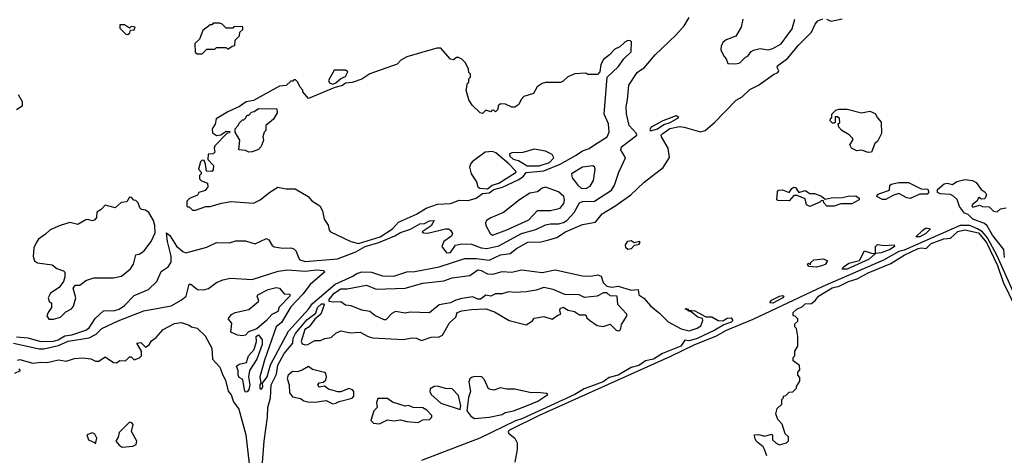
# Model space of a CAD drawing. Extents: x 2210602 to 2357277, y 510288 to 673808.
# Tile 144 of 256: x 2270574 to 2276679, y 595638 to 598342. Entities that reach past the tile are written whole.
import ezdxf

# ---------------------------------------------------------------- set-up
doc = ezdxf.new("R2010")
doc.units = 0

msp = doc.modelspace()

# ---------------------------------------------------------------- linework, layer by layer
at = {"layer": '0CON05XD'}
for points in [[(2270535.2, 596335.2), (2270695, 596299.3), (2270725, 596299.8), (2270815, 596319.4), (2270875, 596346), (2271005, 596367.5), (2271049.1, 596390.9), (2271083.8, 596426.2), (2271185, 596472.5), (2271345, 596534.3), (2271514.6, 596565.4), (2271575, 596602), (2271606, 596625), (2271625, 596700), (2271635, 596700), (2271677.9, 596667.9), (2271715, 596665.7), (2271745, 596674.3), (2271795, 596711.2), (2271833, 596727), (2271882.3, 596737.7), (2272015, 596729.2), (2272177.9, 596782.1), (2272235, 596789.3), (2272345, 596781.2), (2272415, 596789.4), (2272459.2, 596785), (2272464.2, 596775), (2272375, 596698.5), (2272330.8, 596639.2), (2272255, 596560), (2272198.5, 596461.5), (2272164.4, 596435), (2272091.9, 596228.1), (2272064.2, 596125), (2272070, 596085), (2272063.3, 596075), (2272063, 596057), (2272065, 596050), (2272075, 596050), (2272082.5, 596065), (2272080, 596085), (2272108.6, 596125), (2272129.3, 596200.7), (2272241.1, 596408.9), (2272365, 596544.6), (2272389.7, 596580.3), (2272530.2, 596699.8), (2272635, 596748), (2272665, 596767.7), (2272695, 596777.3), (2272755, 596775.6), (2272823.1, 596753.1), (2272895, 596749.4), (2272975, 596776.1), (2273025, 596778.9), (2273175, 596809.1), (2273335, 596859.1), (2273405, 596860), (2273485, 596848.8), (2273555, 596882.7), (2273615, 596891.1), (2273655, 596922.7), (2273725, 596961.8), (2273805, 596963.3), (2273855, 596975.4), (2273905, 596990.5), (2273959.2, 597025), (2274065, 597071.4), (2274144.2, 597085.8), (2274185, 597137.5), (2274271.7, 597188.3), (2274364.7, 597255.3), (2274446.9, 597333.1), (2274564.4, 597425), (2274602.7, 597487.3), (2274595.5, 597545.5), (2274554, 597615), (2274552.5, 597625), (2274562, 597635), (2274605, 597666.2), (2274665, 597678.6), (2274695, 597675.5), (2274795, 597646.9), (2274824.3, 597655), (2274882.9, 597705), (2275017.2, 597842.8), (2275055, 597863.1), (2275101.4, 597908.6), (2275155, 597936.5), (2275248.2, 598001.8), (2275276.2, 598015), (2275282, 598025), (2275270.8, 598045), (2275272.9, 598055), (2275336.4, 598103.6), (2275403.1, 598185), (2275484.6, 598265.4), (2275505.8, 598315), (2275524.2, 598335), (2275555, 598348.5)], [(2270555, 596373.6), (2270625, 596366.6), (2270705, 596343.8), (2270785, 596347.6), (2270813.1, 596355), (2270855, 596378.9), (2270897.5, 596385), (2270985, 596415.4), (2271005, 596429.5), (2271043.3, 596486.7), (2271094.2, 596535.8), (2271165, 596536.7), (2271192, 596545), (2271225, 596567.5), (2271285, 596630), (2271372.1, 596667.9), (2271425, 596716.7), (2271450.9, 596779.1), (2271495, 596808), (2271513.3, 596836.7), (2271513.3, 596875), (2271490.5, 596965), (2271485, 597020), (2271505, 597002.2), (2271546.8, 596936.8), (2271585, 596904.2), (2271605, 596896), (2271735, 596930), (2271795, 596959.4), (2271875, 596957.5), (2271915, 596969.4), (2271975, 596968.5), (2272035, 596950.8), (2272105, 596983.8), (2272120, 596975), (2272140, 596940), (2272153, 596933), (2272205, 596923.3), (2272255, 596926.2), (2272275, 596919.6), (2272288.9, 596905), (2272300.6, 596869.4), (2272311.6, 596851.6), (2272345, 596840.8), (2272545, 596857.5), (2272659.1, 596900.9), (2272715.5, 596935), (2272801.3, 596958.7), (2272899.7, 597000.3), (2272935, 597021.6), (2272997.6, 597042.4), (2273055, 597074.5), (2273085, 597077.8), (2273115, 597094.3), (2273145, 597096.7), (2273125, 597063.3), (2273070, 597025), (2273078.3, 597018.3), (2273105, 597016.2), (2273215, 597044.5), (2273233.4, 597043.4), (2273245.6, 597035.6), (2273257.5, 597015), (2273252.5, 596997.5), (2273203.3, 596965), (2273192.5, 596935), (2273220, 596895), (2273245, 596896.7), (2273277.3, 596942.7), (2273315, 596951.4), (2273375, 596949.4), (2273435, 596926.9), (2273471.9, 596921.9), (2273545, 596938.9), (2273685, 597014), (2273775, 597039.6), (2273835, 597069.5), (2273865, 597075.5), (2273915, 597074.7), (2273946.6, 597083.4), (2273966.5, 597095), (2274012.2, 597145), (2274045, 597205.8), (2274065, 597212.7), (2274138.8, 597215), (2274244, 597285), (2274262, 597315), (2274288.8, 597395), (2274331.2, 597485), (2274302, 597535), (2274305, 597552.5), (2274400, 597625), (2274398.8, 597635), (2274353.8, 597685), (2274337, 597757), (2274333.9, 597803.9), (2274344, 597845), (2274351.2, 597935), (2274402.9, 598015), (2274425, 598030.8), (2274445.5, 598044.5), (2274515, 598123.8), (2274643, 598247), (2274694.3, 598305), (2274726, 598355)], [(2271245, 598250), (2271258.3, 598261.7), (2271261.7, 598278.3), (2271285, 598280), (2271290, 598295), (2271265, 598300), (2271255, 598290), (2271225, 598310), (2271195, 598310), (2271195, 598290), (2271231.7, 598251.7), (2271245, 598250)], [(2271705, 598130), (2271735, 598160), (2271785, 598160), (2271795, 598170), (2271855, 598170), (2271865, 598160), (2271891.7, 598178.3), (2271908.3, 598181.7), (2271910, 598215), (2271938.3, 598241.7), (2271940, 598265), (2271958.3, 598281.7), (2271958.3, 598298.3), (2271905, 598300), (2271895, 598290), (2271855, 598290), (2271830, 598315), (2271815, 598320), (2271775, 598320), (2271765, 598310), (2271755, 598310), (2271710, 598275), (2271688.3, 598221.7), (2271660, 598195), (2271661.7, 598141.7), (2271675, 598130), (2271705, 598130)], [(2275057.5, 598345), (2275047.5, 598295), (2275015, 598240), (2274955, 598217.5), (2274935, 598200), (2274923, 598177), (2274922.5, 598155), (2274940, 598115), (2274955, 598100), (2274965, 598070), (2275015, 598067.5), (2275040, 598075), (2275075, 598110), (2275090, 598115), (2275110, 598145), (2275125, 598152.5), (2275166.4, 598163.6), (2275215, 598156.2), (2275245, 598164), (2275295, 598192.5), (2275335, 598246.2), (2275364.2, 598285), (2275381.4, 598345)], [(2275576.2, 598346.2), (2275605, 598332.5), (2275675, 598348.1)], [(2272675, 596953.7), (2272810.4, 596995), (2272885, 597043.6), (2272923.8, 597086.2), (2273034.6, 597135.4), (2273095, 597171.9), (2273165, 597196.7), (2273245, 597200.5), (2273299, 597221), (2273355, 597220.2), (2273405, 597235.2), (2273445, 597263), (2273485, 597268.5), (2273515, 597288.9), (2273567.1, 597302.9), (2273669.4, 597350.6), (2273698.6, 597371.4), (2273715.3, 597394.7), (2273825, 597403.5), (2273925, 597445.2), (2274025, 597500.3), (2274065, 597529.2), (2274105, 597543.3), (2274145, 597569.8), (2274216.2, 597615), (2274230.4, 597645), (2274225.5, 597695), (2274197.7, 597755), (2274217.5, 597985), (2274285, 598050), (2274319.7, 598100.3), (2274365, 598143.3), (2274367.5, 598205), (2274361.7, 598211.7), (2274345, 598212.5), (2274326.4, 598203.6), (2274295, 598173.3), (2274265, 598160), (2274232.5, 598125), (2274194.1, 598095.9), (2274177.5, 598065), (2274171.7, 598018.3), (2274157, 598003), (2274097, 598003), (2274085, 598010), (2274017, 598007), (2273973, 597987), (2273945, 597960), (2273927, 597953), (2273835, 597952.5), (2273813, 597947), (2273783.6, 597926.4), (2273760, 597885), (2273700, 597865), (2273683, 597847), (2273670, 597815), (2273645, 597800), (2273625, 597800), (2273587, 597817), (2273555, 597820), (2273541.7, 597808.3), (2273540, 597785), (2273525, 597770), (2273515, 597780), (2273501.7, 597778.3), (2273495, 597770), (2273465, 597780), (2273445, 597760), (2273430, 597765), (2273380.7, 597810.7), (2273360, 597845), (2273342.5, 597905), (2273351.7, 597948.3), (2273358.3, 597951.7), (2273360, 597975), (2273370, 597985), (2273370, 598005), (2273360, 598015), (2273357, 598037), (2273336.4, 598076.4), (2273316.4, 598096.4), (2273295, 598107.5), (2273283, 598107), (2273265, 598092.5), (2273245, 598097.5), (2273186.7, 598165), (2273160, 598165), (2272975, 598111.2), (2272938.3, 598091.7), (2272915, 598066.7), (2272745, 598006.7), (2272695, 597973.3), (2272635, 597953.3), (2272595, 597947.5), (2272575, 597933.3), (2272528.3, 597921.7), (2272365, 597852.5), (2272330, 597895), (2272330, 597905), (2272313, 597923), (2272300, 597955), (2272285, 597970), (2272275, 597970), (2272268.3, 597961.7), (2272255, 597960), (2272227, 597933), (2272185, 597930), (2272025, 597840), (2271978.3, 597831.7), (2271937, 597803), (2271865, 597770), (2271793.6, 597726.4), (2271787, 597693), (2271767.5, 597665), (2271770.7, 597640.7), (2271795, 597622.5), (2271821.7, 597628.3), (2271855, 597650), (2271878.3, 597648.3), (2271875, 597640), (2271861.7, 597638.3), (2271785, 597560), (2271780, 597545), (2271785, 597520), (2271775, 597510), (2271743, 597507), (2271740, 597475), (2271777, 597437), (2271775, 597410), (2271765, 597400), (2271731.7, 597401.7), (2271727.5, 597445), (2271718.3, 597468.3), (2271705, 597470), (2271695, 597460), (2271682.5, 597415), (2271700, 597395), (2271700, 597385), (2271690, 597375), (2271690, 597355), (2271701.7, 597341.7), (2271738.3, 597328.3), (2271740, 597305), (2271725, 597282.5), (2271685, 597270), (2271677, 597253), (2271627, 597233), (2271610, 597215), (2271610, 597185), (2271615, 597180), (2271625, 597180), (2271645, 597160), (2271665, 597160), (2271728.3, 597181.7), (2271755, 597182.5), (2271825, 597203.3), (2271885, 597213.3), (2272025, 597203.3), (2272066.1, 597223.9), (2272125, 597272.5), (2272175, 597302.5), (2272227, 597293), (2272283, 597293), (2272362.5, 597245), (2272385, 597217.5), (2272436.4, 597186.4), (2272452.5, 597155), (2272463.3, 597105), (2272487.7, 597067.7), (2272493.3, 597035), (2272502.5, 597025), (2272626.7, 596965), (2272675, 596953.7)], [(2272515, 597942.5), (2272535, 597950), (2272565, 597977.5), (2272595, 597990), (2272608.3, 598018.3), (2272595, 598030), (2272525, 598030), (2272490, 597965), (2272495, 597950), (2272515, 597942.5)], [(2270565, 597877.5), (2270590, 597835), (2270590, 597805), (2270555, 597782.5)], [(2271995, 597520), (2271975, 597530), (2271932.5, 597535), (2271940, 597595), (2271910, 597645), (2271910, 597665), (2271930, 597685), (2271935, 597700), (2271955, 597720), (2271965, 597720), (2271975, 597730), (2271985, 597750), (2271995, 597750), (2272011.7, 597768.3), (2272028.3, 597771.7), (2272055, 597790), (2272168.3, 597788.3), (2272170, 597765), (2272147.5, 597725), (2272100, 597685), (2272100, 597655), (2272090, 597645), (2272082.5, 597615), (2272086.7, 597595), (2272072.5, 597555), (2272055, 597537.5), (2272015, 597522.5), (2271995, 597520)], [(2275835, 597517.5), (2275795, 597532.5), (2275765, 597527.5), (2275732.5, 597545), (2275722.5, 597565), (2275740, 597595), (2275740, 597605), (2275718.3, 597628.3), (2275672.5, 597655), (2275652.5, 597675), (2275650, 597695), (2275660, 597705), (2275658.3, 597728.3), (2275645, 597740), (2275631.7, 597738.3), (2275630, 597705), (2275625, 597700), (2275615, 597700), (2275600, 597715), (2275601.7, 597728.3), (2275610, 597735), (2275610, 597755), (2275635, 597780), (2275655, 597786.2), (2275705, 597786.2), (2275795, 597763.3), (2275845, 597774), (2275879.5, 597759.5), (2275892.5, 597732.5), (2275916.4, 597706.4), (2275918.8, 597635), (2275893, 597587), (2275876.4, 597573.6), (2275855, 597520), (2275835, 597517.5)], [(2274484.3, 597654.3), (2274495, 597654.8), (2274530, 597665), (2274569.3, 597690.7), (2274608, 597705), (2274660.9, 597735), (2274645, 597744.7), (2274561.2, 597715), (2274489.2, 597675), (2274480.6, 597660.6), (2274484.3, 597654.3)], [(2273475, 597292.9), (2273504.2, 597315.8), (2273545, 597327.5), (2273652, 597395), (2273649.4, 597405), (2273607.7, 597447.7), (2273526, 597516), (2273505, 597524.5), (2273461.1, 597518.9), (2273380.3, 597459.7), (2273368.8, 597445), (2273364.1, 597425.9), (2273374, 597385), (2273405.8, 597335), (2273415, 597303.8), (2273426.6, 597296.6), (2273475, 597292.9)], [(2273795, 597434.8), (2273858.9, 597455), (2273886, 597485), (2273876.7, 597505), (2273835, 597526), (2273765, 597538), (2273695, 597518), (2273625, 597516.2), (2273611.2, 597508.8), (2273614, 597495), (2273635, 597477.5), (2273667.9, 597467.9), (2273720.6, 597435), (2273795, 597434.8)], [(2274085, 597294.4), (2274110.7, 597309.3), (2274132.9, 597345), (2274142.5, 597415), (2274137.9, 597427.9), (2274127.5, 597435), (2274063.8, 597426.2), (2273995.6, 597385), (2274000.7, 597360.7), (2274035, 597314.3), (2274055, 597296.9), (2274085, 597294.4)], [(2275945, 597226.7), (2275925, 597226.7), (2275890, 597245), (2275893.6, 597256.4), (2275906.7, 597263.3), (2275966.7, 597283.3), (2275970, 597315), (2275978.3, 597321.7), (2276025, 597332.5), (2276085, 597332.5), (2276163, 597293), (2276205, 597290), (2276210, 597275), (2276210, 597265), (2276201.7, 597258.3), (2276155, 597260), (2276095, 597233.3), (2276075, 597236.7), (2276025, 597262.5), (2275988.8, 597251.2), (2275945, 597226.7)], [(2276680, 596865), (2276676, 596915), (2276606.5, 597005), (2276572.5, 597062.5), (2276556.3, 597076.3), (2276485, 597103.8), (2276455, 597133.3), (2276431.7, 597141.7), (2276401.7, 597181.7), (2276387, 597227), (2276365, 597247.5), (2276345, 597256.7), (2276281.7, 597261.7), (2276265, 597270), (2276265, 597287.5), (2276306.4, 597323.6), (2276325, 597326.7), (2276358.3, 597318.3), (2276385, 597337.5), (2276435, 597351.2), (2276483, 597343), (2276505, 597332.5), (2276535, 597287.5), (2276561.7, 597271.7), (2276570, 597255), (2276559.3, 597230.7), (2276538.3, 597228.3), (2276522.5, 597237.5), (2276510, 597215), (2276483.3, 597195), (2276477.5, 597185), (2276485, 597177.5), (2276525, 597190), (2276545, 597182.5), (2276585, 597180), (2276613, 597153), (2276635, 597150), (2276655, 597167.5), (2276690, 597175)], [(2273505, 597004.4), (2273595, 597037.1), (2273730.8, 597099.2), (2273785, 597157.5), (2273865, 597158.5), (2273925, 597171.8), (2273948.3, 597201.7), (2273953.2, 597225), (2273947.7, 597245), (2273915, 597274.1), (2273835, 597302), (2273815, 597296.5), (2273785, 597273.9), (2273737.5, 597265), (2273672.9, 597225), (2273575, 597146.3), (2273495, 597112.7), (2273469.5, 597095), (2273463, 597083), (2273465.7, 597065.7), (2273490.8, 597015), (2273505, 597004.4)], [(2275473.6, 597183.6), (2275453, 597193), (2275445, 597230), (2275395, 597250), (2275375, 597250), (2275345, 597217.5), (2275275, 597220), (2275270, 597225), (2275272.5, 597275), (2275280, 597285), (2275303.6, 597286.4), (2275345, 597270), (2275362.5, 597295), (2275375, 597302.5), (2275385, 597300), (2275405, 597270), (2275445, 597282.5), (2275473, 597263), (2275503, 597263), (2275545, 597247.5), (2275568.3, 597228.3), (2275605, 597236.7), (2275675, 597237.5), (2275712.3, 597247.7), (2275759.3, 597249.3), (2275780, 597235), (2275780, 597225), (2275735, 597200), (2275665, 597200), (2275625, 597184), (2275580, 597185), (2275560, 597205), (2275558.3, 597218.3), (2275545, 597220), (2275535, 597210), (2275473.6, 597183.6)], [(2270755, 596483.3), (2270785, 596483.8), (2270827.5, 596495), (2270860.5, 596529.5), (2270895, 596546.7), (2270907, 596563), (2270922, 596615), (2270906.7, 596675), (2270920, 596695), (2270946.4, 596693.6), (2270985, 596723.8), (2271035, 596740.8), (2271155, 596740.8), (2271205, 596750), (2271262, 596795), (2271280, 596825), (2271295, 596882.5), (2271315, 596886.2), (2271343.3, 596905), (2271390, 596965), (2271415, 597020), (2271412.5, 597065), (2271405, 597096), (2271375, 597146.2), (2271355, 597160), (2271330, 597165), (2271320, 597175), (2271310, 597205), (2271295, 597220), (2271281.7, 597221.7), (2271268.3, 597238.3), (2271255, 597240), (2271238.3, 597211.7), (2271203, 597207), (2271166.4, 597173.6), (2271105, 597190), (2271080, 597165), (2271051.7, 597148.3), (2271050, 597115), (2271040.7, 597099.3), (2271025, 597093.8), (2270995, 597102.5), (2270985, 597100), (2270935, 597070), (2270885, 597082.5), (2270825, 597063.8), (2270762.5, 597037.5), (2270735, 597010), (2270690.5, 596979.5), (2270678.3, 596961.7), (2270662.5, 596925), (2270658.8, 596871.2), (2270666.2, 596845), (2270685, 596832), (2270775, 596821.2), (2270805, 596796.7), (2270845, 596783.3), (2270853.3, 596775), (2270853.8, 596745), (2270845, 596717.5), (2270819.3, 596680.7), (2270766.1, 596643.9), (2270751.2, 596615), (2270757.5, 596595), (2270771.7, 596581.7), (2270772.5, 596555), (2270750, 596525), (2270743, 596503), (2270755, 596483.3)], [(2276947.8, 596177.8), (2276635, 596876.7), (2276575, 596988.8), (2276544.4, 597025), (2276514.2, 597045), (2276465, 597065.2), (2276405, 597065.2), (2276058.8, 596911.2), (2276025, 596902.5), (2275929.7, 596850.3), (2275554.5, 596685), (2275119.3, 596480.7), (2274955, 596412.1), (2274892.3, 596377.7), (2274755, 596321.7), (2274609.2, 596250.8), (2273796.2, 595885), (2273610.8, 595795), (2273602.2, 595785), (2273605.7, 595775), (2273644.1, 595745), (2273658.1, 595715), (2273660, 595675), (2273644.3, 595595)], [(2275207.5, 595635), (2275192.5, 595675), (2275185, 595690), (2275143.9, 595723.9), (2275132.5, 595745), (2275130, 595765), (2275155, 595766.7), (2275195, 595757.5), (2275235, 595770), (2275241.7, 595761.7), (2275242.5, 595735), (2275265, 595712.5), (2275285, 595702.5), (2275330, 595715), (2275341.7, 595728.3), (2275341.7, 595751.7), (2275321.7, 595771.7), (2275301.7, 595831.7), (2275275, 595860), (2275262.5, 595895), (2275271.7, 595928.3), (2275300, 595955), (2275300, 595985), (2275310, 595995), (2275310, 596005), (2275325, 596010), (2275345, 596030), (2275368.3, 596031.7), (2275390, 596055), (2275390, 596065), (2275411.7, 596098.3), (2275411.7, 596121.7), (2275400, 596135), (2275400, 596155), (2275411.7, 596168.3), (2275410, 596195), (2275370, 596225), (2275370, 596245), (2275380, 596255), (2275380, 596285), (2275400, 596315), (2275400, 596375), (2275390, 596425), (2275380, 596435), (2275380, 596455), (2275398.3, 596471.7), (2275400, 596485), (2275385, 596500), (2275370, 596505), (2275370, 596525), (2275392.5, 596545), (2275428.3, 596561.7), (2275445, 596578.8), (2275485, 596580), (2275508.3, 596601.7), (2275528, 596625), (2275612.8, 596677.2), (2275655, 596687.8), (2275713, 596717), (2275766.9, 596733.1), (2275835, 596771.5), (2275975, 596829.6), (2276059.2, 596880.8), (2276145, 596922.7), (2276165, 596926.7), (2276195, 596921.8), (2276225, 596952.5), (2276305, 596981.8), (2276345, 596985.3), (2276392, 597028), (2276435, 597038.4), (2276519.1, 597019.1), (2276568.5, 596958.5), (2276637.2, 596817.2), (2276672.4, 596712.4), (2276744.5, 596564.5)], [(2276155, 596994.7), (2276130, 596995), (2276175, 597036.2), (2276195, 597050), (2276222.5, 597045), (2276192.5, 597015), (2276155, 596994.7)], [(2274345, 596916.7), (2274333.3, 596925), (2274331.2, 596945), (2274345, 596967.5), (2274365, 596972.5), (2274385, 596960), (2274416.7, 596966.7), (2274417.5, 596955), (2274410, 596945), (2274385, 596940), (2274365, 596920), (2274345, 596916.7)], [(2275675, 596793.3), (2275680, 596805), (2275715, 596830), (2275782.5, 596847.5), (2275811.7, 596908.3), (2275855, 596892.5), (2275880, 596890), (2275880, 596935), (2275893, 596947), (2275935, 596940), (2275997.5, 596945), (2275998, 596935), (2275971.2, 596915), (2275915, 596894.4), (2275880, 596890), (2275842.5, 596855), (2275705, 596793.8), (2275675, 596793.3)], [(2275515, 596806.7), (2275465, 596810), (2275460, 596825), (2275465, 596830), (2275478.3, 596821.7), (2275480, 596835), (2275498.3, 596851.7), (2275558.3, 596858.3), (2275582.5, 596845), (2275567.7, 596822.3), (2275545, 596813.3), (2275515, 596806.7)], [(2272073.2, 595515), (2272089.9, 595725), (2272110.9, 595875), (2272112.8, 595935), (2272129.4, 595995), (2272134.2, 596075), (2272167.7, 596142.3), (2272175, 596196.7), (2272215, 596270.5), (2272267.5, 596335), (2272269.2, 596365), (2272284.6, 596395), (2272355, 596479.4), (2272409.8, 596520.2), (2272420.9, 596555), (2272445, 596577.8), (2272458.3, 596578.3), (2272462.5, 596572.5), (2272442.5, 596515), (2272405, 596483.3), (2272368.8, 596435), (2272341.7, 596418.3), (2272320, 596345), (2272325, 596330), (2272345, 596323.3), (2272360, 596325), (2272405, 596350), (2272439.3, 596350.7), (2272466.2, 596363.8), (2272505, 596368.8), (2272535, 596396.2), (2272565, 596410), (2272625, 596398.8), (2272685, 596402), (2272735, 596375.7), (2272765, 596367.5), (2272955, 596356.7), (2273005, 596367.8), (2273035, 596364.2), (2273065, 596351.2), (2273125, 596371.4), (2273175, 596373.1), (2273195, 596384.2), (2273239.5, 596460.5), (2273278, 596495), (2273287.5, 596525), (2273315, 596534.2), (2273375, 596544.2), (2273465, 596546.7), (2273517.9, 596527.9), (2273610, 596475), (2273715, 596447.5), (2273755, 596472.5), (2273765, 596490), (2273825, 596500), (2273875, 596482.5), (2273911.7, 596508.3), (2273930, 596515), (2273922.5, 596535), (2273925, 596550), (2273945, 596557.5), (2273975, 596540), (2274015, 596530), (2274045, 596510), (2274085, 596510), (2274091.7, 596491.7), (2274107, 596477), (2274154.1, 596444.1), (2274191.7, 596438.3), (2274235, 596452.5), (2274273.8, 596415), (2274285, 596411.2), (2274295, 596413.3), (2274302.5, 596425), (2274305, 596450), (2274340, 596505), (2274337, 596517), (2274282.5, 596575), (2274280, 596625), (2274235, 596627.5), (2274215, 596647.5), (2274195, 596647.5), (2274155, 596626.7), (2274077, 596617), (2274043.6, 596633.6), (2273955, 596636.7), (2273882.5, 596667.5), (2273825, 596680), (2273777.1, 596662.9), (2273715, 596653.8), (2273645, 596648.8), (2273605, 596653.8), (2273565, 596640), (2273525, 596641.2), (2273495, 596626.7), (2273465, 596632.5), (2273431.7, 596608.3), (2273415, 596607.5), (2273385, 596622), (2273315, 596611.9), (2273278.3, 596601.7), (2273246.4, 596583.6), (2273175, 596572), (2273115, 596522), (2272995, 596526), (2272965, 596521.2), (2272905, 596530), (2272881.2, 596518.8), (2272845, 596480), (2272835, 596478.8), (2272775.9, 596505.9), (2272745, 596531.2), (2272695, 596540), (2272630, 596565), (2272595, 596570), (2272565, 596590), (2272518.3, 596588.3), (2272493.8, 596593.8), (2272493.8, 596605), (2272525, 596645.5), (2272565, 596671.8), (2272605, 596671.2), (2272725, 596694.2), (2272785, 596669.2), (2272965, 596675.8), (2273075, 596706.7), (2273205, 596721.4), (2273255, 596739.4), (2273365.7, 596754.3), (2273415, 596788.5), (2273435, 596785.5), (2273475, 596765.5), (2273507.1, 596762.9), (2273565, 596779.4), (2273625, 596775.7), (2273685, 596789.4), (2273815, 596772.9), (2273895, 596788.8), (2274065, 596752), (2274115, 596750), (2274159.3, 596759.3), (2274179.3, 596749.3), (2274191.2, 596711.2), (2274215, 596687.5), (2274245, 596682.5), (2274285, 596687.5), (2274365, 596662.5), (2274408.3, 596668.3), (2274413.6, 596633.6), (2274445, 596613.3), (2274485, 596566.7), (2274541.2, 596521.2), (2274595, 596466.7), (2274675, 596422.5), (2274725, 596410), (2274775, 596426.7), (2274798.3, 596441.7), (2274810, 596475), (2274808.3, 596488.3), (2274780, 596495), (2274738.3, 596528.3), (2274720, 596535), (2274720, 596540), (2274700, 596545), (2274705, 596550), (2274720, 596545), (2274720, 596540), (2274760, 596535), (2274828.3, 596498.3), (2274867, 596497), (2274904.4, 596474.4), (2274935, 596472.9), (2274961.2, 596488.8), (2274985, 596491.5), (2274995.3, 596475), (2274985.6, 596465), (2274941.2, 596448.8), (2274885, 596414.2), (2274775, 596363.1), (2274725, 596349.6), (2274698, 596352), (2274673.1, 596315), (2274559.1, 596270.9), (2274503.3, 596235), (2274454.7, 596225.3), (2274413.8, 596195), (2274365, 596182.4), (2274285, 596134.6), (2274230, 596120), (2274193.1, 596095), (2274075, 596050), (2274016.1, 596015), (2273688.5, 595865), (2273647.7, 595852.3), (2273427.3, 595745), (2273065, 595606.2)], [(2271955, 596379.2), (2271925, 596382.9), (2271882.7, 596402.7), (2271889.3, 596459.3), (2271867.5, 596485), (2271888.3, 596511.7), (2271910, 596525), (2271995, 596543.3), (2272056.7, 596595), (2272047.5, 596625), (2272050, 596635), (2272115, 596668.1), (2272165, 596679.2), (2272185, 596676.2), (2272215, 596640), (2272249.3, 596639.3), (2272248.8, 596625), (2272182.5, 596557.5), (2272175, 596530), (2272138.2, 596511.8), (2272105, 596474.2), (2272045, 596423.8), (2271992.5, 596405), (2271975, 596383.8), (2271955, 596379.2)], [(2275245, 596582), (2275225.8, 596585), (2275235, 596601.1), (2275285, 596626.9), (2275305, 596630), (2275313.3, 596625), (2275305.7, 596615), (2275245, 596582)], [(2270561.7, 596228.3), (2270575, 596232.5), (2270655, 596210), (2270706.4, 596216.4), (2270745, 596213.8), (2270815, 596230), (2270863, 596223), (2270915, 596238.8), (2270965, 596242.5), (2271015, 596237.5), (2271045, 596223.3), (2271065, 596222.5), (2271105, 596250), (2271155, 596213.8), (2271175, 596212.5), (2271195, 596227.5), (2271230, 596225), (2271255, 596250), (2271265, 596250), (2271285, 596230), (2271317, 596243), (2271330, 596255), (2271330, 596285), (2271300, 596335), (2271325, 596337.5), (2271355, 596310), (2271376.4, 596323.6), (2271390.7, 596349.3), (2271421.2, 596368.8), (2271465, 596418), (2271534.2, 596455.8), (2271575, 596463.3), (2271625, 596446.7), (2271640, 596435), (2271675, 596426.7), (2271725, 596379.2), (2271765, 596303.8), (2271770.8, 596235), (2271815.4, 596185), (2271834.5, 596135), (2271849.6, 596105), (2271866.9, 596036.9), (2271885, 596013.3), (2271900.3, 595970.3), (2271932.3, 595925), (2271976.3, 595765), (2271997.9, 595585)], [(2271975, 596030.8), (2271967.5, 596045), (2271958.3, 596108.3), (2271935, 596122), (2271928, 596135), (2271928.8, 596165), (2271918.3, 596191.7), (2271935, 596203.3), (2271980, 596215), (2271993.8, 596255), (2272028, 596295), (2272042.5, 596345), (2272041.2, 596375), (2272055, 596386.7), (2272076.9, 596355), (2272077.7, 596325), (2272044.5, 596235), (2271999.4, 596165), (2271992.5, 596125), (2272002.2, 596075), (2271995, 596045.7), (2271985, 596032.9), (2271975, 596030.8)], [(2270545, 596147.5), (2270580, 596165), (2270570, 596175)], [(2272515, 595956.7), (2272535, 595961.2), (2272555, 595972), (2272635, 595992), (2272645.7, 596005), (2272646.2, 596035), (2272637.5, 596045), (2272615, 596052), (2272565, 596032.5), (2272547, 596033), (2272488.3, 596048.3), (2272465, 596067.5), (2272431.7, 596061.7), (2272422.5, 596075), (2272431.7, 596088.3), (2272457, 596093), (2272472.5, 596105), (2272476.1, 596126.1), (2272472.5, 596145), (2272465, 596152.5), (2272390.5, 596170.5), (2272365, 596190), (2272325, 596166.2), (2272295, 596156.7), (2272265, 596157.5), (2272240, 596135), (2272233.8, 596115), (2272246.2, 596075), (2272246.7, 596025), (2272265, 596000), (2272315, 595991.2), (2272336.1, 595976.1), (2272360.5, 595970.5), (2272405, 595968.8), (2272475, 595978.8), (2272515, 595956.7)], [(2273395, 595866.7), (2273485, 595874), (2273565, 595891.4), (2273585, 595904.2), (2273636.7, 595915), (2273716.2, 595945), (2273788, 595975), (2273850, 596015), (2273841.7, 596021.7), (2273785, 596028.8), (2273745, 596026.7), (2273645, 596049.2), (2273595, 596048.8), (2273555, 596056.2), (2273515, 596043.3), (2273488.3, 596048.3), (2273481.7, 596051.7), (2273457, 596107), (2273440, 596125), (2273395, 596126.7), (2273375, 596120), (2273366.4, 596113.6), (2273360, 596095), (2273368.8, 596035), (2273357, 595997), (2273347.5, 595915), (2273370.7, 595880.7), (2273395, 595866.7)], [(2273305, 595922.5), (2273310, 595945), (2273295, 596010), (2273255, 596050), (2273215, 596053.3), (2273165, 596067.5), (2273144.2, 596065.8), (2273119.3, 596050.7), (2273116.7, 596035), (2273126.2, 596015), (2273185, 595962.5), (2273305, 595922.5)], [(2272805, 595834.4), (2272855, 595857.5), (2272895, 595851.4), (2272935, 595858.6), (2272975, 595847.5), (2273045, 595842), (2273075, 595858), (2273115, 595860), (2273130, 595875), (2273130, 595885), (2273098.3, 595918.3), (2273075, 595932.5), (2273015, 595934.2), (2272985, 595946.7), (2272963.9, 595943.9), (2272885, 595967.5), (2272855, 595990), (2272795, 595990), (2272787.5, 595965), (2272790, 595935), (2272770, 595915), (2272752, 595855), (2272768.1, 595838.1), (2272805, 595834.4)], [(2271209.5, 595689.5), (2271275, 595693.8), (2271297.5, 595705), (2271301.2, 595725), (2271266.7, 595785), (2271278.8, 595828.8), (2271270.5, 595840.5), (2271255, 595843.8), (2271190.8, 595779.2), (2271185, 595750), (2271170, 595725), (2271190.7, 595700.7), (2271209.5, 595689.5)], [(2271045, 595710), (2271052.5, 595745), (2271039.5, 595769.5), (2271025, 595776.7), (2270990, 595765), (2271000, 595735), (2271038.3, 595718.3), (2271045, 595710)]]:
    msp.add_lwpolyline(points, dxfattribs=at)

doc.saveas('drawing.dxf')
